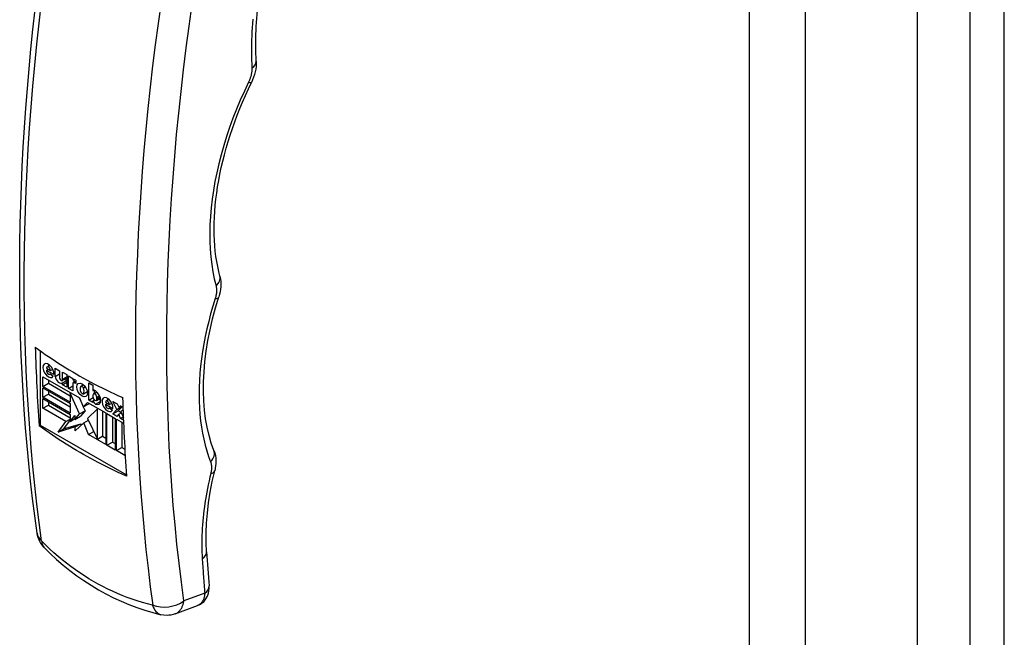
# Model space of a CAD drawing. Header units: inches. Extents: x 26 to 247, y 18 to 162.
# Tile 28 of 31: x 231.92 to 235.9, y 83.68 to 86.18. Entities that reach past the tile are written whole.
import ezdxf

# ---------------------------------------------------------------- set-up
doc = ezdxf.new("R2010")
doc.units = ezdxf.units.IN
doc.header["$MEASUREMENT"] = 0
doc.layers.add('Visible Edges(ANSI)', color=7, linetype='Continuous', lineweight=25)
doc.layers.add('Visible Tangent Edges(ANSI)', color=7, linetype='Continuous', lineweight=25)

msp = doc.modelspace()

# ---------------------------------------------------------------- linework, layer by layer
at = {"layer": 'Visible Edges(ANSI)'}
for p, q in [((235.5489, 111.5553), (235.5489, 62.9893)), ((232.0011, 84.8435), (232.0011, 84.5426)), ((232.0267, 84.7732), (232.0425, 84.7641)), ((232.0268, 84.764), (232.0348, 84.7685)), ((232.029, 84.7784), (232.0402, 84.7848)), ((232.0425, 84.7641), (232.0518, 84.7694)), ((232.0617, 84.7728), (232.0799, 84.7623)), ((232.0617, 84.7396), (232.0617, 84.7728)), ((232.0124, 84.7383), (232.1597, 84.6533)), ((232.0124, 84.6993), (232.0124, 84.7383)), ((232.0565, 84.7468), (232.0268, 84.764)), ((232.0347, 84.7254), (232.0347, 84.7122)), ((232.0403, 84.7482), (232.0425, 84.7495)), ((232.0419, 84.7499), (232.0544, 84.7404)), ((232.0617, 84.7396), (232.0799, 84.7501)), ((232.0799, 84.7623), (232.0799, 84.7337)), ((232.0905, 84.7225), (232.109, 84.7332)), ((232.0922, 84.7568), (232.109, 84.7471)), ((232.0922, 84.7282), (232.0922, 84.7568)), ((232.0922, 84.7282), (232.109, 84.7379)), ((232.109, 84.7471), (232.109, 84.6963)), ((232.1153, 84.6911), (232.1153, 84.7419)), ((232.1153, 84.7419), (232.1329, 84.7318)), ((232.1329, 84.7318), (232.1329, 84.7249)), ((232.1329, 84.7249), (232.1348, 84.726)), ((232.1376, 84.7266), (232.1376, 84.7161)), ((232.1454, 84.7245), (232.1454, 84.7104)), ((232.0124, 84.6993), (232.0347, 84.7122)), ((232.1229, 84.6355), (232.0124, 84.6993)), ((232.0124, 84.694), (232.1229, 84.6302)), ((232.0124, 84.655), (232.0124, 84.694)), ((232.0347, 84.7122), (232.1229, 84.6612)), ((232.0922, 84.7137), (232.109, 84.7234)), ((232.0922, 84.706), (232.109, 84.7158)), ((232.0922, 84.706), (232.0922, 84.7137)), ((232.109, 84.6963), (232.0922, 84.706)), ((232.1153, 84.6911), (232.1329, 84.7012)), ((232.1329, 84.681), (232.1153, 84.6911)), ((232.1329, 84.7104), (232.1329, 84.681)), ((232.1347, 84.7145), (232.1454, 84.7207)), ((232.1454, 84.7104), (232.1391, 84.714)), ((232.166, 84.6996), (232.1767, 84.7058)), ((232.1762, 84.6933), (232.1838, 84.6977)), ((232.198, 84.7133), (232.2149, 84.7035)), ((232.198, 84.6437), (232.198, 84.7133)), ((232.2149, 84.7035), (232.2149, 84.6825)), ((232.0124, 84.655), (232.0347, 84.6679)), ((232.1229, 84.5912), (232.0124, 84.655)), ((232.0124, 84.6496), (232.1229, 84.5859)), ((232.0124, 84.6107), (232.0124, 84.6496)), ((232.0347, 84.6811), (232.0347, 84.6679)), ((232.0347, 84.6679), (232.1229, 84.6169)), ((232.1229, 84.6718), (232.1252, 84.6731)), ((232.1229, 84.6718), (232.1229, 84.6355)), ((232.1607, 84.5877), (232.1229, 84.6718)), ((232.1592, 84.6536), (232.1644, 84.6418)), ((232.1597, 84.6533), (232.1752, 84.616)), ((232.1759, 84.6696), (232.1921, 84.679)), ((232.198, 84.6437), (232.2153, 84.6537)), ((232.2149, 84.6825), (232.2154, 84.6828)), ((232.2149, 84.6638), (232.2149, 84.6569)), ((232.2172, 84.6689), (232.2307, 84.6767)), ((232.2203, 84.6833), (232.2203, 84.6707)), ((232.2285, 84.6426), (232.245, 84.6522)), ((232.2308, 84.6477), (232.2308, 84.6546)), ((232.2678, 84.6405), (232.279, 84.6469)), ((232.0124, 84.6107), (232.0347, 84.6235)), ((232.1054, 84.557), (232.0124, 84.6107)), ((232.0347, 84.6368), (232.0347, 84.6235)), ((232.0347, 84.6235), (232.1229, 84.5726)), ((232.1229, 84.6302), (232.1229, 84.5912)), ((232.1752, 84.616), (232.1921, 84.6346)), ((232.1752, 84.616), (232.1975, 84.6289)), ((232.1758, 84.6164), (232.1829, 84.6006)), ((232.1921, 84.6346), (232.2665, 84.5916)), ((232.2328, 84.6088), (232.1931, 84.569)), ((232.199, 84.6306), (232.1975, 84.6289)), ((232.2149, 84.634), (232.198, 84.6437)), ((232.2149, 84.6409), (232.2211, 84.6444)), ((232.2149, 84.6409), (232.2149, 84.634)), ((232.2328, 84.6088), (232.2348, 84.6099)), ((232.2328, 84.4858), (232.2328, 84.6088)), ((232.2655, 84.6353), (232.2814, 84.6262)), ((232.2657, 84.6261), (232.2736, 84.6306)), ((232.2954, 84.6089), (232.2657, 84.6261)), ((232.2791, 84.6103), (232.2813, 84.6116)), ((232.2807, 84.612), (232.2933, 84.6025)), ((232.2814, 84.6262), (232.2907, 84.6315)), ((232.295, 84.5878), (232.3115, 84.6057)), ((232.2956, 84.6382), (232.3125, 84.6284)), ((232.3115, 84.6057), (232.2956, 84.6382)), ((232.3115, 84.6057), (232.3317, 84.6174)), ((232.3125, 84.6284), (232.3191, 84.6155)), ((232.3323, 84.617), (232.3172, 84.6006)), ((232.3191, 84.6155), (232.3264, 84.6204)), ((232.3191, 84.6155), (232.3271, 84.62)), ((232.3264, 84.6204), (232.3362, 84.6148)), ((232.1054, 84.557), (232.1229, 84.5671)), ((232.1229, 84.5859), (232.1229, 84.5576)), ((232.1229, 84.5576), (232.1421, 84.5809)), ((232.1229, 84.5576), (232.1421, 84.5687)), ((232.1421, 84.5652), (232.1607, 84.5877)), ((232.1421, 84.5809), (232.1421, 84.5652)), ((232.1421, 84.5652), (232.1644, 84.5781)), ((232.1607, 84.5877), (232.1829, 84.6006)), ((232.1829, 84.6006), (232.1644, 84.5781)), ((232.1931, 84.569), (232.2328, 84.4858)), ((232.255, 84.4986), (232.255, 84.5982)), ((232.2665, 84.5916), (232.2665, 84.464)), ((232.2711, 84.5889), (232.3049, 84.5694)), ((232.2711, 84.4613), (232.2711, 84.5889)), ((232.2934, 84.576), (232.2934, 84.4742)), ((232.295, 84.5878), (232.3172, 84.6006)), ((232.3118, 84.578), (232.295, 84.5878)), ((232.3049, 84.5694), (232.3049, 84.4418)), ((232.3095, 84.5667), (232.3386, 84.55)), ((232.3095, 84.4392), (232.3095, 84.5667)), ((232.3198, 84.5872), (232.3118, 84.578)), ((232.3172, 84.6006), (232.3284, 84.5942)), ((232.3198, 84.5872), (232.3291, 84.5926)), ((232.3264, 84.5696), (232.3198, 84.5872)), ((232.3264, 84.5696), (232.3365, 84.5755)), ((232.3381, 84.5629), (232.3264, 84.5696)), ((232.3365, 84.6047), (232.3274, 84.5965)), ((232.3274, 84.5965), (232.3377, 84.5728)), ((231.9968, 84.5401), (232.0011, 84.5426)), ((232.0011, 84.5426), (232.35, 84.3411)), ((232.0736, 84.5142), (232.1054, 84.557)), ((232.1431, 84.5354), (232.0736, 84.5142)), ((232.0736, 84.5142), (232.0959, 84.5271)), ((232.1229, 84.5635), (232.0959, 84.5271)), ((232.0959, 84.5271), (232.1654, 84.5483)), ((232.1772, 84.5516), (232.1431, 84.5194)), ((232.1431, 84.5354), (232.1654, 84.5483)), ((232.1431, 84.5194), (232.1431, 84.5354)), ((232.1654, 84.5483), (232.1654, 84.5405)), ((232.1772, 84.5516), (232.1961, 84.5626)), ((232.197, 84.5041), (232.1772, 84.5516)), ((232.3318, 84.5539), (232.3318, 84.452)), ((232.197, 84.5041), (232.2182, 84.5163)), ((232.2665, 84.464), (232.197, 84.5041)), ((232.2328, 84.4858), (232.255, 84.4986)), ((232.2531, 84.4975), (232.2665, 84.4897)), ((232.2711, 84.4613), (232.2934, 84.4742)), ((232.3049, 84.4418), (232.2711, 84.4613)), ((232.2934, 84.4742), (232.3049, 84.4675)), ((232.3095, 84.4392), (232.3318, 84.452)), ((232.3318, 84.452), (232.3433, 84.4454)), ((232.3433, 84.4513), (232.3433, 84.4197)), ((232.3433, 84.4197), (232.3095, 84.4392)), ((232.5472, 83.7789), (232.6375, 83.8121))]:
    msp.add_line(p, q, dxfattribs=at)
at = {"layer": 'Visible Edges(ANSI)', "flags": 128}
for points in [[(232.8752, 86.0146), (232.8737, 86.0605), (232.8738, 86.1075), (232.8754, 86.1554), (232.8786, 86.2042), (232.8834, 86.2538), (232.8897, 86.3042), (232.8977, 86.3551), (232.9071, 86.4067)], [(231.9886, 84.1053), (231.9792, 84.175), (231.9705, 84.2453), (231.9625, 84.3162), (231.9551, 84.3875), (231.9484, 84.4593), (231.9424, 84.5316), (231.937, 84.6044), (231.9323, 84.6777), (231.9283, 84.7514), (231.925, 84.8256), (231.9223, 84.9002), (231.9203, 84.9752), (231.919, 85.0506), (231.9184, 85.1265), (231.9184, 85.2027), (231.9191, 85.2793), (231.9205, 85.3563), (231.9226, 85.4336), (231.9254, 85.5113), (231.9288, 85.5893), (231.9329, 85.6676), (231.9377, 85.7463), (231.9432, 85.8252), (231.9493, 85.9044), (231.9561, 85.9838), (231.9635, 86.0635), (231.9716, 86.1435), (231.9804, 86.2237)], [(232.8752, 86.0146), (232.8753, 86.0039), (232.8747, 85.9931), (232.8733, 85.9823), (232.8712, 85.9714), (232.8684, 85.9606), (232.8649, 85.9498), (232.8607, 85.9392), (232.856, 85.9287)], [(232.7283, 85.1453), (232.7235, 85.1645), (232.7193, 85.1842), (232.7156, 85.2045), (232.7124, 85.2252), (232.7098, 85.2465), (232.7078, 85.2682), (232.7063, 85.2904), (232.7054, 85.313), (232.7051, 85.336), (232.7053, 85.3594), (232.7062, 85.3832), (232.7076, 85.4073), (232.7096, 85.4318), (232.7122, 85.4566), (232.7153, 85.4816), (232.7191, 85.5069), (232.7235, 85.5325), (232.7284, 85.5583), (232.7339, 85.5842), (232.74, 85.6104), (232.7466, 85.6366), (232.7538, 85.663), (232.7616, 85.6895), (232.77, 85.7161), (232.7789, 85.7427), (232.7883, 85.7695), (232.7983, 85.7962), (232.8089, 85.8229), (232.8199, 85.8495), (232.8315, 85.8761), (232.8435, 85.9025), (232.856, 85.9287)], [(232.7283, 85.1453), (232.7306, 85.1345), (232.732, 85.1237), (232.7324, 85.113), (232.7321, 85.1024), (232.731, 85.0919), (232.7293, 85.0816), (232.7241, 85.0612)], [(232.704, 84.4404), (232.6935, 84.4698), (232.6844, 84.5009), (232.6767, 84.5336), (232.6706, 84.5678), (232.6661, 84.6034), (232.6631, 84.6403), (232.6618, 84.6785), (232.6621, 84.7179), (232.6641, 84.7582), (232.6677, 84.7996), (232.673, 84.8418), (232.6799, 84.8847), (232.6885, 84.9282), (232.6988, 84.9722), (232.7106, 85.0165), (232.7241, 85.0612)], [(231.9814, 84.8578), (231.9947, 84.8481), (232.0081, 84.8384), (232.0217, 84.8289), (232.0353, 84.8195), (232.0491, 84.8102), (232.0629, 84.8011), (232.0768, 84.7921), (232.0908, 84.7832), (232.1048, 84.7745), (232.1189, 84.766), (232.133, 84.7576), (232.1471, 84.7494), (232.1614, 84.7412), (232.1759, 84.7331), (232.1907, 84.7249), (232.2058, 84.7169), (232.2211, 84.7088), (232.2367, 84.7007), (232.2525, 84.6928), (232.2686, 84.6848), (232.2848, 84.6769), (232.3013, 84.6691), (232.3181, 84.6614), (232.335, 84.6537)], [(232.3503, 84.336), (232.3334, 84.3436), (232.3167, 84.3514), (232.3002, 84.3592), (232.2839, 84.3671), (232.2678, 84.375), (232.252, 84.383), (232.2364, 84.391), (232.2211, 84.3991), (232.206, 84.4072), (232.1912, 84.4153), (232.1767, 84.4235), (232.1624, 84.4316), (232.1483, 84.4398), (232.1342, 84.4482), (232.1202, 84.4568), (232.1061, 84.4655), (232.0922, 84.4743), (232.0782, 84.4833), (232.0644, 84.4925), (232.0507, 84.5017), (232.037, 84.5111), (232.0235, 84.5207), (232.0101, 84.5303), (231.9968, 84.5401)], [(232.704, 84.4404), (232.7076, 84.4298), (232.71, 84.4192), (232.7114, 84.4086), (232.712, 84.3981), (232.7119, 84.3877), (232.711, 84.3774), (232.7073, 84.3571)], [(232.6744, 84.03), (232.6728, 84.0676), (232.6729, 84.1063), (232.6745, 84.1461), (232.6778, 84.1869), (232.6828, 84.2285), (232.6893, 84.2709), (232.6975, 84.3138), (232.7073, 84.3571)], [(232.0167, 84.0482), (232.0107, 84.0549), (232.0059, 84.0613), (231.9984, 84.0738), (231.9927, 84.0875), (231.9904, 84.0956), (231.9886, 84.1053)], [(232.0167, 84.0482), (232.0419, 84.0233), (232.0678, 83.9994), (232.0944, 83.9763), (232.1216, 83.9543), (232.1495, 83.9333), (232.178, 83.9133), (232.2071, 83.8944), (232.2367, 83.8766), (232.2668, 83.8599), (232.2974, 83.8444), (232.3285, 83.8299), (232.3601, 83.8167), (232.3921, 83.8046), (232.4244, 83.7937), (232.4571, 83.784), (232.4899, 83.7755)], [(232.6375, 83.8121), (232.6444, 83.8151), (232.651, 83.8188), (232.6572, 83.8233), (232.6628, 83.8282), (232.6719, 83.8392), (232.6782, 83.8508), (232.6821, 83.862), (232.6842, 83.8726), (232.6849, 83.8825), (232.6845, 83.8918)], [(232.5472, 83.7789), (232.5386, 83.7762), (232.5302, 83.7743), (232.5222, 83.7733), (232.5148, 83.7728), (232.5013, 83.7735), (232.4899, 83.7755)]]:
    msp.add_lwpolyline(points, dxfattribs=at)
at = {"layer": 'Visible Edges(ANSI)'}
for centre, major_axis, ratio, start_param, end_param in [((238.4017, 88.8031), (4.5422, 7.8672), 0.57735, 2.388357, 2.432457), ((232.0346, 84.7633), (0.0157, -0.0271), 0.57735, 0.635577, 6.607391), ((232.0346, 84.7686), (-0.00561, 0.00972), 0.57735, 3.926983, 7.068576), ((232.0569, 84.7762), (0.0157, -0.0271), 0.57735, 3.931739, 4.181891), ((232.0347, 84.7579), (0.00561, -0.00972), 0.57735, 3.759535, 6.638808), ((232.0786, 84.7337), (0.0122, -0.0211), 0.57735, 4.122217, 6.40571), ((232.0861, 84.7301), (0.00438, -0.00759), 0.57735, 3.926991, 7.288632), ((232.1009, 84.7466), (0.0122, -0.0211), 0.57735, 5.410755, 5.992104), ((232.1457, 84.7049), (-0.0119, 0.0207), 0.57735, 5.51526, 6.365063), ((232.1391, 84.7068), (-0.00444, 0.0077), 0.57735, 5.497787, 7.068583), ((232.1812, 84.6788), (-0.0131, 0.0227), 0.57735, 0.210246, 1.372821), ((232.1709, 84.6911), (-0.00491, 0.00851), 0.57735, 4.63518, 6.36052), ((232.1932, 84.6975), (0.0156, -0.0269), 0.57735, 3.939359, 4.192299), ((232.1606, 84.6906), (0.0131, -0.0227), 0.57735, 0.177244, 1.363101), ((232.171, 84.6781), (0.00491, -0.00851), 0.57735, 4.646634, 6.278491), ((232.1932, 84.6975), (0.0156, -0.0269), 0.57735, 5.234204, 5.485419), ((232.2243, 84.6668), (-0.0091, 0.0158), 0.57735, 5.403014, 6.310102), ((232.2228, 84.6592), (-0.00561, 0.00972), 0.57735, 3.926991, 7.068583), ((232.2228, 84.6523), (0.00561, -0.00972), 0.57735, 3.926991, 7.068583), ((232.2233, 84.6557), (0.0163, -0.0283), 0.57735, 5.592561, 8.544606), ((232.2468, 84.6535), (0.0075, -0.013), 0.57735, 4.734749, 5.46347), ((232.2735, 84.6254), (0.0157, -0.0271), 0.57735, 0.635585, 6.607391), ((232.2957, 84.6382), (0.0157, -0.0271), 0.57735, 3.931739, 4.181891), ((238.7552, 88.599), (-4.5422, -7.8672), 0.57735, 5.529949, 5.574049), ((232.2245, 84.6407), (-0.0075, 0.013), 0.57735, 1.236642, 2.450968), ((232.2735, 84.62), (0.00561, -0.00972), 0.57735, 3.759593, 6.638754), ((232.2735, 84.6307), (-0.00561, 0.00972), 0.57735, 3.926991, 7.068583), ((238.6157, 88.0201), (-4.215, -7.3646), 0.571447, 5.569428, 5.590378)]:
    msp.add_ellipse(centre, major_axis=major_axis, ratio=ratio, start_param=start_param, end_param=end_param, dxfattribs=at)
msp.add_ellipse((232.1709, 84.6846), major_axis=(0.0156, -0.0269), ratio=0.57735, dxfattribs=at)
at = {"layer": 'Visible Tangent Edges(ANSI)'}
for p, q in [((235.7616, 111.8244), (235.7616, 62.9963)), ((235.9017, 62.9963), (235.9017, 111.8244)), ((234.8694, 111.2944), (234.8694, 62.7284)), ((235.0971, 62.7284), (235.0971, 111.2944)), ((232.1391, 84.714), (232.1454, 84.7176)), ((232.2308, 84.6546), (232.2418, 84.661)), ((232.2308, 84.6477), (232.2441, 84.6554)), ((232.2255, 84.6279), (232.2463, 84.6399)), ((232.6671, 83.8625), (232.5826, 83.8314))]:
    msp.add_line(p, q, dxfattribs=at)
at = {"layer": 'Visible Tangent Edges(ANSI)', "flags": 128}
for points in [[(232.0071, 84.0743), (231.9971, 84.1485), (231.988, 84.2233), (231.9795, 84.2987), (231.9719, 84.3746), (231.9649, 84.4512), (231.9588, 84.5283), (231.9534, 84.606), (231.9487, 84.6843), (231.9449, 84.763), (231.9418, 84.8423), (231.9394, 84.9221), (231.9379, 85.0024), (231.9371, 85.0831), (231.9371, 85.1643), (231.9378, 85.246), (231.9393, 85.3281), (231.9416, 85.4106), (231.9447, 85.4935), (231.9485, 85.5768), (231.9531, 85.6604), (231.9585, 85.7444), (231.9646, 85.8288), (231.9715, 85.9135), (231.9791, 85.9984), (231.9875, 86.0837), (231.9967, 86.1693), (232.0066, 86.2551)], [(232.4905, 86.2543), (232.4783, 86.1678), (232.4669, 86.0815), (232.4562, 85.9955), (232.4463, 85.9097), (232.4372, 85.8241), (232.4288, 85.7388), (232.4211, 85.6539), (232.4142, 85.5692), (232.4081, 85.4848), (232.4027, 85.4008), (232.3981, 85.3172), (232.3943, 85.2339), (232.3912, 85.151), (232.3889, 85.0685), (232.3874, 84.9864), (232.3867, 84.9047), (232.3867, 84.8235), (232.3875, 84.7428), (232.3891, 84.6625), (232.3914, 84.5827), (232.3945, 84.5034), (232.3984, 84.4247), (232.403, 84.3464), (232.4084, 84.2687), (232.4146, 84.1916), (232.4215, 84.115), (232.4292, 84.0391), (232.4376, 83.9637), (232.4468, 83.8889), (232.4567, 83.8147)], [(232.5826, 83.8314), (232.5724, 83.9073), (232.5631, 83.9839), (232.5545, 84.0611), (232.5468, 84.139), (232.5398, 84.2174), (232.5336, 84.2965), (232.5283, 84.3761), (232.5237, 84.4563), (232.52, 84.5371), (232.5171, 84.6184), (232.515, 84.7003), (232.5137, 84.7826), (232.5132, 84.8655), (232.5136, 84.9488), (232.5147, 85.0326), (232.5167, 85.1168), (232.5195, 85.2015), (232.5231, 85.2866), (232.5275, 85.3721), (232.5328, 85.458), (232.5388, 85.5442), (232.5457, 85.6308), (232.5533, 85.7177), (232.5618, 85.8049), (232.571, 85.8924), (232.5811, 85.9802), (232.5919, 86.0683), (232.6036, 86.1566), (232.616, 86.2451)], [(232.8611, 86.1848), (232.8598, 86.1678), (232.8587, 86.1509), (232.8578, 86.1341), (232.8571, 86.1174), (232.8565, 86.1008), (232.8561, 86.0843), (232.8559, 86.0679), (232.8559, 86.0515), (232.856, 86.0353), (232.8564, 86.0192), (232.8569, 86.0032), (232.8576, 85.9873)], [(232.8576, 85.9873), (232.8577, 85.9852), (232.8577, 85.983), (232.8577, 85.9808), (232.8576, 85.9785), (232.8575, 85.9762), (232.8572, 85.9739), (232.857, 85.9716), (232.8567, 85.9693), (232.8563, 85.9669), (232.8559, 85.9645), (232.8554, 85.9621), (232.8548, 85.9597), (232.8543, 85.9573), (232.8536, 85.9548), (232.8529, 85.9524), (232.8521, 85.9499), (232.8513, 85.9474), (232.8505, 85.945), (232.8496, 85.9425), (232.8486, 85.94), (232.8476, 85.9376), (232.8465, 85.9351), (232.8454, 85.9327), (232.8443, 85.9303)], [(232.8443, 85.9303), (232.8272, 85.8941), (232.8109, 85.8575), (232.7956, 85.8208), (232.7812, 85.784), (232.7677, 85.747), (232.7552, 85.7101), (232.7438, 85.6732), (232.7333, 85.6365), (232.724, 85.6), (232.7157, 85.5637), (232.7084, 85.5277), (232.7022, 85.492), (232.6971, 85.4566), (232.693, 85.4217), (232.6901, 85.3872), (232.6882, 85.3533), (232.6874, 85.3199), (232.6878, 85.2871), (232.6892, 85.255), (232.6917, 85.2236), (232.6953, 85.1929), (232.7, 85.163), (232.7058, 85.134), (232.7126, 85.1058)], [(232.7126, 85.1058), (232.713, 85.1041), (232.7134, 85.1022), (232.7138, 85.1004), (232.7141, 85.0985), (232.7143, 85.0965), (232.7145, 85.0946), (232.7146, 85.0926), (232.7147, 85.0905), (232.7148, 85.0884), (232.7147, 85.0863), (232.7147, 85.0842), (232.7145, 85.082), (232.7144, 85.0799), (232.7142, 85.0777), (232.7139, 85.0754), (232.7136, 85.0732), (232.7132, 85.0709), (232.7128, 85.0687), (232.7123, 85.0664), (232.7118, 85.064), (232.7112, 85.0617), (232.7106, 85.0594), (232.7099, 85.0571), (232.7092, 85.0547)], [(232.7092, 85.0547), (232.6997, 85.0238), (232.6909, 84.993), (232.6829, 84.9622), (232.6756, 84.9316), (232.669, 84.9011), (232.6632, 84.8708), (232.6582, 84.8408), (232.6539, 84.811), (232.6504, 84.7815), (232.6476, 84.7524), (232.6457, 84.7236), (232.6445, 84.6952), (232.6441, 84.6672), (232.6444, 84.6397), (232.6456, 84.6126), (232.6475, 84.5861), (232.6502, 84.56), (232.6537, 84.5345), (232.6579, 84.5096), (232.6629, 84.4853), (232.6686, 84.4616), (232.6752, 84.4385), (232.6824, 84.4161), (232.6904, 84.3945)], [(232.6904, 84.3945), (232.691, 84.3929), (232.6916, 84.3913), (232.6921, 84.3896), (232.6925, 84.3878), (232.6929, 84.3861), (232.6933, 84.3843), (232.6936, 84.3824), (232.6938, 84.3805), (232.6941, 84.3786), (232.6942, 84.3767), (232.6943, 84.3747), (232.6944, 84.3727), (232.6944, 84.3706), (232.6944, 84.3686), (232.6943, 84.3665), (232.6941, 84.3644), (232.694, 84.3622), (232.6937, 84.36), (232.6934, 84.3579), (232.6931, 84.3557), (232.6927, 84.3534), (232.6923, 84.3512), (232.6918, 84.3489), (232.6913, 84.3467)], [(232.6913, 84.3467), (232.6877, 84.3316), (232.6843, 84.3165), (232.6811, 84.3014), (232.6781, 84.2864), (232.6752, 84.2715), (232.6725, 84.2566), (232.6701, 84.2417), (232.6678, 84.2269), (232.6657, 84.2122), (232.6637, 84.1975), (232.662, 84.1829), (232.6605, 84.1684), (232.6591, 84.1539), (232.658, 84.1396), (232.657, 84.1254), (232.6562, 84.1112), (232.6556, 84.0972), (232.6552, 84.0833), (232.655, 84.0694), (232.655, 84.0557), (232.6552, 84.0421), (232.6555, 84.0286), (232.6561, 84.0152), (232.6568, 84.0019)], [(232.008, 84.0725), (232.0079, 84.0726), (232.0079, 84.0726), (232.0078, 84.0727), (232.0078, 84.0728), (232.0077, 84.0728), (232.0077, 84.0729), (232.0076, 84.073), (232.0076, 84.0731), (232.0075, 84.0731), (232.0075, 84.0732), (232.0074, 84.0733), (232.0074, 84.0734), (232.0073, 84.0735), (232.0073, 84.0736), (232.0073, 84.0736), (232.0072, 84.0737), (232.0072, 84.0738), (232.0072, 84.0739), (232.0072, 84.074), (232.0071, 84.074), (232.0071, 84.0741), (232.0071, 84.0742), (232.0071, 84.0743), (232.0071, 84.0743)], [(232.4558, 83.814), (232.4351, 83.8193), (232.4146, 83.8251), (232.3941, 83.8314), (232.3738, 83.8382), (232.3536, 83.8455), (232.3335, 83.8533), (232.3137, 83.8616), (232.2939, 83.8703), (232.2744, 83.8795), (232.2551, 83.8892), (232.236, 83.8994), (232.2171, 83.91), (232.1984, 83.9211), (232.1799, 83.9327), (232.1616, 83.9447), (232.1435, 83.9572), (232.1257, 83.9701), (232.1081, 83.9835), (232.0907, 83.9973), (232.0736, 84.0115), (232.0568, 84.0262), (232.0403, 84.0412), (232.024, 84.0567), (232.008, 84.0725)], [(232.6568, 84.0019), (232.6572, 83.9961), (232.6576, 83.9902), (232.658, 83.9844), (232.6584, 83.9786), (232.6588, 83.9727), (232.6592, 83.9669), (232.6596, 83.9611), (232.66, 83.9552), (232.6604, 83.9494), (232.6608, 83.9436), (232.6612, 83.9378), (232.6616, 83.932), (232.6621, 83.9262), (232.6625, 83.9204), (232.6629, 83.9146), (232.6634, 83.9088), (232.6638, 83.903), (232.6643, 83.8972), (232.6647, 83.8914), (232.6652, 83.8856), (232.6656, 83.8798), (232.6661, 83.874), (232.6666, 83.8683), (232.6671, 83.8625)], [(232.6671, 83.8625), (232.6669, 83.8594), (232.6665, 83.8564), (232.6661, 83.8535), (232.6656, 83.8506), (232.6651, 83.8478), (232.6644, 83.845), (232.6636, 83.8424), (232.6627, 83.8398), (232.6618, 83.8373), (232.6607, 83.8349), (232.6596, 83.8326), (232.6584, 83.8303), (232.6571, 83.8282), (232.6557, 83.8262), (232.6542, 83.8243), (232.6526, 83.8224), (232.651, 83.8207), (232.6493, 83.8192), (232.6475, 83.8177), (232.6456, 83.8163), (232.6437, 83.8151), (232.6417, 83.814), (232.6396, 83.813), (232.6375, 83.8121)], [(232.4567, 83.8147), (232.4567, 83.8147), (232.4567, 83.8146), (232.4567, 83.8145), (232.4567, 83.8145), (232.4567, 83.8144), (232.4567, 83.8143), (232.4567, 83.8143), (232.4567, 83.8142), (232.4566, 83.8142), (232.4566, 83.8142), (232.4566, 83.8141), (232.4565, 83.8141), (232.4565, 83.814), (232.4564, 83.814), (232.4564, 83.814), (232.4563, 83.814), (232.4563, 83.814), (232.4562, 83.8139), (232.4562, 83.8139), (232.4561, 83.8139), (232.456, 83.8139), (232.456, 83.8139), (232.4559, 83.814), (232.4558, 83.814)], [(232.5472, 83.7789), (232.5496, 83.7799), (232.5518, 83.7809), (232.5541, 83.7821), (232.5562, 83.7834), (232.5583, 83.7849), (232.5603, 83.7865), (232.5623, 83.7882), (232.5641, 83.79), (232.5659, 83.7919), (232.5676, 83.7939), (232.5693, 83.796), (232.5708, 83.7983), (232.5723, 83.8006), (232.5737, 83.803), (232.575, 83.8055), (232.5762, 83.8081), (232.5773, 83.8108), (232.5783, 83.8135), (232.5793, 83.8163), (232.5801, 83.8192), (232.5809, 83.8222), (232.5815, 83.8252), (232.5821, 83.8283), (232.5826, 83.8314)]]:
    msp.add_lwpolyline(points, dxfattribs=at)
at = {"layer": 'Visible Tangent Edges(ANSI)'}
for centre, major_axis, ratio, start_param, end_param in [((232.8162, 86.0116), (0.059, 0.003), 0.607316, 5.459246, 6.283185), ((232.8029, 85.9545), (0.0531, -0.0258), 0.107251, 5.656646, 6.283185), ((232.6712, 85.1301), (0.0571, 0.0152), 0.70447, 5.320625, 6.283185), ((232.6678, 85.0791), (0.0563, -0.0179), 0.295203, 5.627653, 6.283185), ((232.649, 84.4188), (0.055, 0.0216), 0.739865, 5.237922, 6.283185), ((232.6499, 84.371), (0.0574, -0.0139), 0.375388, 5.604392, 6.283185), ((232.0861, 84.1189), (-0.0975, -0.0136), 0.656164, 0, 0.539984), ((232.087, 84.1171), (-0.0703, -0.0689), 0.523408, 5.810045, 6.283185), ((232.6154, 84.0263), (0.0589, 0.0037), 0.617192, 5.451114, 6.283185), ((232.6257, 83.8869), (0.0589, 0.0049), 0.628219, 5.438841, 6.283185), ((232.5128, 83.8713), (-0.0228, -0.0957), 0.599462, 5.488691, 6.283185), ((232.5136, 83.872), (0.0975, 0.0136), 0.65615, 4.000861, 5.403188)]:
    msp.add_ellipse(centre, major_axis=major_axis, ratio=ratio, start_param=start_param, end_param=end_param, dxfattribs=at)

doc.saveas('drawing.dxf')
